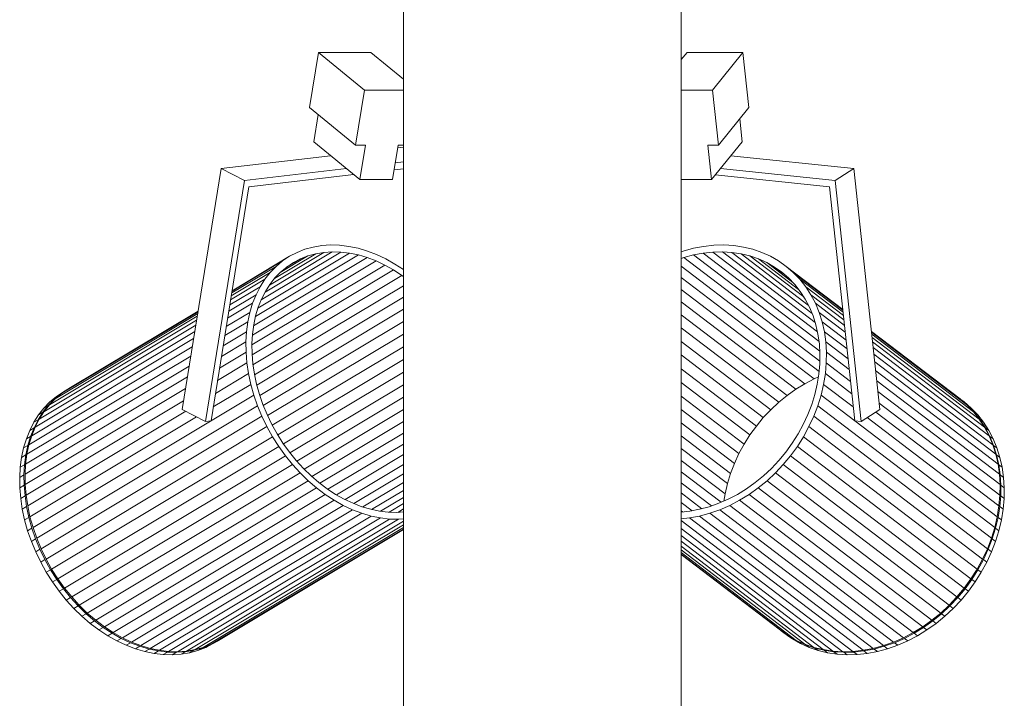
# Model space of a CAD drawing. Header units: millimetres. Extents: x 641988563 to 642234695, y 6457251462 to 6457368821.
# Tile 202 of 223: x 642197092 to 642197361, y 6457259889 to 6457260074. Entities that reach past the tile are written whole.
import ezdxf

# ---------------------------------------------------------------- set-up
doc = ezdxf.new("R2010")
doc.units = ezdxf.units.MM
doc.header["$MEASUREMENT"] = 0

msp = doc.modelspace()

# ---------------------------------------------------------------- linework, layer by layer
at = {"color": 253, "linetype": 'Continuous', "lineweight": 13, "true_color": 0xaaaaaa}
for p, q in [((642197196.39, 6457255340.411), (642197196.39, 6457260496.982)), ((642197272.281, 6457255340.401), (642197272.281, 6457260496.982)), ((642197170.714, 6457260049.996), (642197173.156, 6457260065.031)), ((642197173.156, 6457260065.031), (642197187.474, 6457260065.031)), ((642197185.738, 6457260054.77), (642197173.156, 6457260065.031)), ((642197196.39, 6457260057.76), (642197187.474, 6457260065.031)), ((642197272.281, 6457260063.07), (642197273.877, 6457260065.031)), ((642197289.158, 6457260065.031), (642197273.877, 6457260065.031)), ((642197280.805, 6457260054.77), (642197289.158, 6457260065.031)), ((642197290.78, 6457260049.996), (642197289.158, 6457260065.031)), ((642197183.296, 6457260039.735), (642197185.738, 6457260054.77)), ((642197185.738, 6457260054.77), (642197196.39, 6457260054.77)), ((642197280.805, 6457260054.77), (642197272.281, 6457260054.77)), ((642197282.426, 6457260039.735), (642197280.805, 6457260054.77)), ((642197183.296, 6457260039.735), (642197170.714, 6457260049.996)), ((642197282.426, 6457260039.735), (642197290.78, 6457260049.996)), ((642197171.872, 6457260040.599), (642197173.084, 6457260048.063)), ((642197288.928, 6457260040.599), (642197288.25, 6457260046.888)), ((642197184.454, 6457260030.338), (642197171.872, 6457260040.599)), ((642197185.981, 6457260039.735), (642197183.296, 6457260039.735)), ((642197184.454, 6457260030.338), (642197185.981, 6457260039.735)), ((642197194.929, 6457260039.735), (642197193.403, 6457260030.338)), ((642197194.808, 6457260038.988), (642197196.39, 6457260039.173)), ((642197196.39, 6457260039.735), (642197194.929, 6457260039.735)), ((642197280.575, 6457260030.338), (642197279.561, 6457260039.735)), ((642197279.561, 6457260039.735), (642197282.426, 6457260039.735)), ((642197280.575, 6457260030.338), (642197288.928, 6457260040.599)), ((642197146.622, 6457260033.344), (642197176.48, 6457260036.841)), ((642197319.465, 6457260033.344), (642197285.869, 6457260036.841)), ((642197194.137, 6457260034.86), (642197196.39, 6457260035.124)), ((642197135.937, 6457259967.566), (642197146.622, 6457260033.344)), ((642197152.99, 6457260030.041), (642197146.622, 6457260033.344)), ((642197152.99, 6457260030.041), (642197180.822, 6457260033.3)), ((642197182.799, 6457260031.688), (642197154.196, 6457260028.338)), ((642197196.39, 6457260033.28), (642197193.832, 6457260032.98)), ((642197281.591, 6457260031.587), (642197312.806, 6457260028.338)), ((642197314.304, 6457260030.041), (642197282.986, 6457260033.3)), ((642197314.304, 6457260030.041), (642197319.465, 6457260033.344)), ((642197326.559, 6457259967.566), (642197319.465, 6457260033.344)), ((642197142.304, 6457259964.262), (642197152.99, 6457260030.041)), ((642197154.196, 6457260028.338), (642197143.816, 6457259964.439)), ((642197193.403, 6457260030.338), (642197184.454, 6457260030.338)), ((642197272.281, 6457260030.338), (642197280.575, 6457260030.338)), ((642197312.806, 6457260028.338), (642197319.697, 6457259964.439)), ((642197321.398, 6457259964.262), (642197314.304, 6457260030.041)), ((642197169.487, 6457260011.274), (642197171.737, 6457260011.894)), ((642197171.737, 6457260011.894), (642197174.073, 6457260012.287)), ((642197174.073, 6457260012.287), (642197176.481, 6457260012.45)), ((642197176.481, 6457260012.45), (642197178.946, 6457260012.382)), ((642197178.946, 6457260012.382), (642197181.453, 6457260012.083)), ((642197181.453, 6457260012.083), (642197183.987, 6457260011.556)), ((642197278.41, 6457260012.083), (642197275.623, 6457260011.556)), ((642197281.186, 6457260012.382), (642197278.41, 6457260012.083)), ((642197283.932, 6457260012.45), (642197281.186, 6457260012.382)), ((642197286.633, 6457260012.287), (642197283.932, 6457260012.45)), ((642197289.27, 6457260011.894), (642197286.633, 6457260012.287)), ((642197291.829, 6457260011.274), (642197289.27, 6457260011.894)), ((642197165.302, 6457260009.368), (642197149.585, 6457259999.953)), ((642197184.076, 6457260009.728), (642197155.954, 6457259992.883)), ((642197181.669, 6457260010.229), (642197156.65, 6457259995.243)), ((642197179.287, 6457260010.513), (642197157.525, 6457259997.477)), ((642197176.945, 6457260010.577), (642197158.576, 6457259999.574)), ((642197174.657, 6457260010.423), (642197159.795, 6457260001.52)), ((642197172.438, 6457260010.05), (642197161.176, 6457260003.304)), ((642197170.301, 6457260009.46), (642197162.713, 6457260004.915)), ((642197163.393, 6457260008.094), (642197165.302, 6457260009.368)), ((642197165.302, 6457260009.368), (642197167.338, 6457260010.43)), ((642197167.338, 6457260010.43), (642197169.487, 6457260011.274)), ((642197170.301, 6457260009.46), (642197168.259, 6457260008.659)), ((642197172.438, 6457260010.05), (642197170.301, 6457260009.46)), ((642197174.657, 6457260010.423), (642197172.438, 6457260010.05)), ((642197176.945, 6457260010.577), (642197174.657, 6457260010.423)), ((642197179.287, 6457260010.513), (642197176.945, 6457260010.577)), ((642197181.669, 6457260010.229), (642197179.287, 6457260010.513)), ((642197184.076, 6457260009.728), (642197181.669, 6457260010.229)), ((642197183.987, 6457260011.556), (642197186.532, 6457260010.804)), ((642197186.494, 6457260009.013), (642197184.076, 6457260009.728)), ((642197186.532, 6457260010.804), (642197189.073, 6457260009.83)), ((642197189.073, 6457260009.83), (642197191.592, 6457260008.642)), ((642197272.84, 6457260010.804), (642197272.281, 6457260010.606)), ((642197275.623, 6457260011.556), (642197272.84, 6457260010.804)), ((642197273.022, 6457260009.013), (642197275.665, 6457260009.728)), ((642197275.665, 6457260009.728), (642197278.313, 6457260010.229)), ((642197275.665, 6457260009.728), (642197310.144, 6457259983.454)), ((642197278.313, 6457260010.229), (642197280.95, 6457260010.513)), ((642197278.313, 6457260010.229), (642197309.923, 6457259986.141)), ((642197280.95, 6457260010.513), (642197283.559, 6457260010.577)), ((642197280.95, 6457260010.513), (642197309.494, 6457259988.761)), ((642197283.559, 6457260010.577), (642197308.861, 6457259991.296)), ((642197283.559, 6457260010.577), (642197286.124, 6457260010.423)), ((642197286.124, 6457260010.423), (642197308.026, 6457259993.732)), ((642197286.124, 6457260010.423), (642197288.63, 6457260010.05)), ((642197288.63, 6457260010.05), (642197306.995, 6457259996.055)), ((642197288.63, 6457260010.05), (642197291.061, 6457260009.46)), ((642197291.061, 6457260009.46), (642197305.771, 6457259998.25)), ((642197291.061, 6457260009.46), (642197293.402, 6457260008.659)), ((642197294.293, 6457260010.43), (642197291.829, 6457260011.274)), ((642197296.648, 6457260009.368), (642197294.293, 6457260010.43)), ((642197298.877, 6457260008.094), (642197296.648, 6457260009.368)), ((642197161.622, 6457260006.615), (642197149.486, 6457259999.346)), ((642197163.393, 6457260008.094), (642197149.561, 6457259999.808)), ((642197191.301, 6457260006.96), (642197154.983, 6457259985.206)), ((642197188.907, 6457260008.089), (642197155.118, 6457259987.849)), ((642197186.494, 6457260009.013), (642197155.443, 6457259990.414)), ((642197159.999, 6457260004.942), (642197161.622, 6457260006.615)), ((642197161.622, 6457260006.615), (642197163.393, 6457260008.094)), ((642197168.259, 6457260008.659), (642197164.405, 6457260006.35)), ((642197166.326, 6457260007.649), (642197164.512, 6457260006.439)), ((642197168.259, 6457260008.659), (642197166.326, 6457260007.649)), ((642197188.907, 6457260008.089), (642197186.494, 6457260009.013)), ((642197191.301, 6457260006.96), (642197188.907, 6457260008.089)), ((642197193.661, 6457260005.635), (642197191.301, 6457260006.96)), ((642197191.592, 6457260008.642), (642197194.076, 6457260007.247)), ((642197194.076, 6457260007.247), (642197196.39, 6457260005.731)), ((642197272.281, 6457260008.752), (642197273.022, 6457260009.013)), ((642197272.281, 6457260006.655), (642197309.963, 6457259977.94)), ((642197273.022, 6457260009.013), (642197310.157, 6457259980.714)), ((642197293.402, 6457260008.659), (642197304.358, 6457260000.309)), ((642197293.402, 6457260008.659), (642197295.639, 6457260007.649)), ((642197295.639, 6457260007.649), (642197302.749, 6457260002.231)), ((642197295.639, 6457260007.649), (642197297.757, 6457260006.439)), ((642197300.969, 6457260006.615), (642197298.877, 6457260008.094)), ((642197302.91, 6457260004.942), (642197300.969, 6457260006.615)), ((642197300.969, 6457260006.615), (642197316.418, 6457259994.843)), ((642197159.999, 6457260004.942), (642197149.36, 6457259998.569)), ((642197193.661, 6457260005.635), (642197155.038, 6457259982.5)), ((642197195.972, 6457260004.12), (642197155.283, 6457259979.747)), ((642197158.535, 6457260003.084), (642197159.999, 6457260004.942)), ((642197162.829, 6457260005.035), (642197161.287, 6457260003.445)), ((642197164.512, 6457260006.439), (642197162.829, 6457260005.035)), ((642197195.972, 6457260004.12), (642197193.661, 6457260005.635)), ((642197196.39, 6457260003.805), (642197195.972, 6457260004.12)), ((642197297.757, 6457260006.439), (642197300.841, 6457260004.089)), ((642197297.757, 6457260006.439), (642197299.744, 6457260005.035)), ((642197299.744, 6457260005.035), (642197301.587, 6457260003.445)), ((642197304.687, 6457260003.084), (642197302.91, 6457260004.942)), ((642197302.91, 6457260004.942), (642197316.441, 6457259994.631)), ((642197158.535, 6457260003.084), (642197149.183, 6457259997.483)), ((642197196.39, 6457260001.329), (642197155.715, 6457259976.965)), ((642197157.24, 6457260001.053), (642197158.535, 6457260003.084)), ((642197159.897, 6457260001.68), (642197158.666, 6457259999.751)), ((642197161.287, 6457260003.445), (642197159.897, 6457260001.68)), ((642197272.281, 6457260003.557), (642197308.572, 6457259975.901)), ((642197301.587, 6457260003.445), (642197303.276, 6457260001.68)), ((642197303.276, 6457260001.68), (642197304.8, 6457259999.751)), ((642197306.291, 6457260001.053), (642197304.687, 6457260003.084)), ((642197304.687, 6457260003.084), (642197316.5, 6457259994.083)), ((642197156.12, 6457259998.862), (642197148.684, 6457259994.408)), ((642197157.24, 6457260001.053), (642197148.958, 6457259996.093)), ((642197155.182, 6457259996.523), (642197156.12, 6457259998.862)), ((642197156.12, 6457259998.862), (642197157.24, 6457260001.053)), ((642197158.666, 6457259999.751), (642197157.602, 6457259997.669)), ((642197272.281, 6457260000.303), (642197306.041, 6457259974.576)), ((642197304.8, 6457259999.751), (642197306.148, 6457259997.669)), ((642197307.71, 6457259998.862), (642197306.291, 6457260001.053)), ((642197306.291, 6457260001.053), (642197316.595, 6457259993.201)), ((642197308.937, 6457259996.523), (642197307.71, 6457259998.862)), ((642197307.71, 6457259998.862), (642197316.725, 6457259991.992)), ((642197155.182, 6457259996.523), (642197148.364, 6457259992.439)), ((642197154.434, 6457259994.052), (642197155.182, 6457259996.523)), ((642197196.39, 6457259998.166), (642197156.333, 6457259974.172)), ((642197157.602, 6457259997.669), (642197156.712, 6457259995.447)), ((642197272.281, 6457259996.912), (642197303.579, 6457259973.061)), ((642197306.148, 6457259997.669), (642197307.314, 6457259995.447)), ((642197309.964, 6457259994.052), (642197308.937, 6457259996.523)), ((642197308.937, 6457259996.523), (642197316.89, 6457259990.463)), ((642197140.195, 6457259993.781), (642197101.275, 6457259970.468)), ((642197140.27, 6457259994.243), (642197103.047, 6457259971.946)), ((642197140.294, 6457259994.388), (642197104.956, 6457259973.22)), ((642197154.434, 6457259994.052), (642197148, 6457259990.198)), ((642197153.878, 6457259991.463), (642197154.434, 6457259994.052)), ((642197156.001, 6457259993.099), (642197155.473, 6457259990.64)), ((642197156.712, 6457259995.447), (642197156.001, 6457259993.099)), ((642197196.39, 6457259994.898), (642197157.132, 6457259971.383)), ((642197272.281, 6457259993.405), (642197301.201, 6457259971.367)), ((642197307.314, 6457259995.447), (642197308.289, 6457259993.099)), ((642197308.289, 6457259993.099), (642197309.069, 6457259990.64)), ((642197310.785, 6457259991.463), (642197309.964, 6457259994.052)), ((642197309.964, 6457259994.052), (642197317.089, 6457259988.623)), ((642197139.667, 6457259990.527), (642197096.893, 6457259964.906)), ((642197139.893, 6457259991.917), (642197098.189, 6457259966.937)), ((642197140.069, 6457259993.004), (642197099.653, 6457259968.795)), ((642197153.878, 6457259991.463), (642197147.594, 6457259987.699)), ((642197153.52, 6457259988.773), (642197153.878, 6457259991.463)), ((642197155.473, 6457259990.64), (642197155.132, 6457259988.084)), ((642197196.39, 6457259991.547), (642197158.108, 6457259968.617)), ((642197309.069, 6457259990.64), (642197309.647, 6457259988.084)), ((642197311.393, 6457259988.773), (642197310.785, 6457259991.463)), ((642197310.785, 6457259991.463), (642197317.32, 6457259986.483)), ((642197139.393, 6457259988.843), (642197095.773, 6457259962.714)), ((642197153.52, 6457259988.773), (642197147.149, 6457259984.956)), ((642197153.36, 6457259985.997), (642197153.52, 6457259988.773)), ((642197155.132, 6457259988.084), (642197154.98, 6457259985.447)), ((642197196.39, 6457259988.134), (642197159.255, 6457259965.89)), ((642197272.281, 6457259989.805), (642197298.921, 6457259969.504)), ((642197309.647, 6457259988.084), (642197310.021, 6457259985.447)), ((642197311.787, 6457259985.997), (642197311.393, 6457259988.773)), ((642197311.393, 6457259988.773), (642197317.581, 6457259984.057)), ((642197324.262, 6457259988.865), (642197348.486, 6457259970.397)), ((642197324.285, 6457259988.653), (642197350.345, 6457259968.795)), ((642197324.344, 6457259988.105), (642197352.122, 6457259966.937)), ((642197139.073, 6457259986.874), (642197094.836, 6457259960.376)), ((642197153.36, 6457259985.997), (642197146.666, 6457259981.988)), ((642197153.399, 6457259983.154), (642197153.36, 6457259985.997)), ((642197154.98, 6457259985.447), (642197155.018, 6457259982.746)), ((642197272.281, 6457259986.133), (642197296.755, 6457259967.483)), ((642197310.021, 6457259985.447), (642197310.188, 6457259982.746)), ((642197311.963, 6457259983.154), (642197311.787, 6457259985.997)), ((642197311.787, 6457259985.997), (642197317.872, 6457259981.36)), ((642197324.439, 6457259987.223), (642197353.726, 6457259964.906)), ((642197324.57, 6457259986.014), (642197355.146, 6457259962.714)), ((642197138.709, 6457259984.633), (642197094.087, 6457259957.904)), ((642197153.399, 6457259983.154), (642197146.15, 6457259978.812)), ((642197153.639, 6457259980.261), (642197153.399, 6457259983.154)), ((642197155.018, 6457259982.746), (642197155.245, 6457259979.998)), ((642197196.39, 6457259984.678), (642197160.565, 6457259963.219)), ((642197272.281, 6457259982.413), (642197294.714, 6457259965.317)), ((642197310.188, 6457259982.746), (642197310.147, 6457259979.998)), ((642197311.919, 6457259980.261), (642197311.963, 6457259983.154)), ((642197311.963, 6457259983.154), (642197318.19, 6457259978.408)), ((642197324.735, 6457259984.485), (642197356.373, 6457259960.376)), ((642197324.933, 6457259982.645), (642197357.4, 6457259957.904)), ((642197138.303, 6457259982.133), (642197093.532, 6457259955.315)), ((642197153.639, 6457259980.261), (642197145.604, 6457259975.448)), ((642197154.076, 6457259977.335), (642197153.639, 6457259980.261)), ((642197155.245, 6457259979.998), (642197155.661, 6457259977.218)), ((642197196.39, 6457259981.202), (642197162.031, 6457259960.621)), ((642197310.147, 6457259979.998), (642197309.898, 6457259977.218)), ((642197311.658, 6457259977.335), (642197311.919, 6457259980.261)), ((642197311.919, 6457259980.261), (642197318.534, 6457259975.22)), ((642197325.164, 6457259980.505), (642197358.22, 6457259955.315)), ((642197137.858, 6457259979.391), (642197093.173, 6457259952.625)), ((642197154.076, 6457259977.335), (642197145.03, 6457259971.916)), ((642197154.709, 6457259974.395), (642197154.076, 6457259977.335)), ((642197155.661, 6457259977.218), (642197156.262, 6457259974.425)), ((642197196.39, 6457259977.727), (642197163.643, 6457259958.112)), ((642197272.281, 6457259978.666), (642197292.813, 6457259963.019)), ((642197309.898, 6457259977.218), (642197309.443, 6457259974.425)), ((642197311.179, 6457259974.395), (642197311.658, 6457259977.335)), ((642197311.658, 6457259977.335), (642197318.902, 6457259971.815)), ((642197325.426, 6457259978.079), (642197358.829, 6457259952.625)), ((642197137.375, 6457259976.423), (642197093.013, 6457259949.85)), ((642197154.709, 6457259974.395), (642197144.433, 6457259968.239)), ((642197155.533, 6457259971.458), (642197154.709, 6457259974.395)), ((642197156.262, 6457259974.425), (642197157.045, 6457259971.635)), ((642197196.39, 6457259974.275), (642197165.391, 6457259955.707)), ((642197272.281, 6457259974.916), (642197291.062, 6457259960.604)), ((642197306.041, 6457259974.576), (642197303.579, 6457259973.061)), ((642197308.572, 6457259975.901), (642197306.041, 6457259974.576)), ((642197309.769, 6457259976.424), (642197308.572, 6457259975.901)), ((642197309.443, 6457259974.425), (642197308.785, 6457259971.635)), ((642197310.486, 6457259971.458), (642197311.179, 6457259974.395)), ((642197311.179, 6457259974.395), (642197319.29, 6457259968.214)), ((642197325.716, 6457259975.382), (642197359.222, 6457259949.85)), ((642197136.859, 6457259973.247), (642197093.053, 6457259947.007)), ((642197100.982, 6457259970.292), (642197102.754, 6457259971.771)), ((642197101.275, 6457259970.468), (642197103.047, 6457259971.946)), ((642197101.582, 6457259971.069), (642197103.491, 6457259972.343)), ((642197102.754, 6457259971.771), (642197101.582, 6457259971.069)), ((642197102.754, 6457259971.771), (642197104.663, 6457259973.045)), ((642197103.047, 6457259971.946), (642197104.956, 6457259973.22)), ((642197104.663, 6457259973.045), (642197103.491, 6457259972.343)), ((642197104.663, 6457259973.045), (642197104.801, 6457259973.117)), ((642197157.045, 6457259971.635), (642197158.005, 6457259968.866)), ((642197303.579, 6457259973.061), (642197301.201, 6457259971.367)), ((642197308.785, 6457259971.635), (642197307.928, 6457259968.866)), ((642197326.035, 6457259972.431), (642197359.398, 6457259947.007)), ((642197136.313, 6457259969.883), (642197093.292, 6457259944.113)), ((642197155.533, 6457259971.458), (642197095.187, 6457259935.311)), ((642197098.188, 6457259967.917), (642197099.81, 6457259969.59)), ((642197099.36, 6457259968.619), (642197100.982, 6457259970.292)), ((642197099.653, 6457259968.795), (642197101.275, 6457259970.468)), ((642197099.81, 6457259969.59), (642197101.582, 6457259971.069)), ((642197100.982, 6457259970.292), (642197099.81, 6457259969.59)), ((642197156.544, 6457259968.543), (642197155.533, 6457259971.458)), ((642197158.005, 6457259968.866), (642197159.136, 6457259966.135)), ((642197196.39, 6457259970.866), (642197167.266, 6457259953.421)), ((642197272.281, 6457259971.186), (642197289.472, 6457259958.086)), ((642197298.921, 6457259969.504), (642197296.755, 6457259967.483)), ((642197301.201, 6457259971.367), (642197298.921, 6457259969.504)), ((642197307.928, 6457259968.866), (642197306.877, 6457259966.135)), ((642197309.584, 6457259968.543), (642197310.486, 6457259971.458)), ((642197310.486, 6457259971.458), (642197357.921, 6457259935.311)), ((642197326.379, 6457259969.242), (642197359.355, 6457259944.113)), ((642197348.635, 6457259970.292), (642197348.486, 6457259970.397)), ((642197350.345, 6457259968.795), (642197348.486, 6457259970.397)), ((642197348.635, 6457259970.292), (642197349.556, 6457259969.59)), ((642197350.575, 6457259968.619), (642197348.635, 6457259970.292)), ((642197351.496, 6457259967.917), (642197349.556, 6457259969.59)), ((642197136.918, 6457259967.057), (642197093.73, 6457259941.187)), ((642197156.544, 6457259968.543), (642197096.198, 6457259932.396)), ((642197096.6, 6457259964.73), (642197097.896, 6457259966.761)), ((642197096.724, 6457259966.059), (642197098.188, 6457259967.917)), ((642197097.896, 6457259966.761), (642197096.724, 6457259966.059)), ((642197096.893, 6457259964.906), (642197098.189, 6457259966.937)), ((642197097.896, 6457259966.761), (642197099.36, 6457259968.619)), ((642197099.36, 6457259968.619), (642197098.188, 6457259967.917)), ((642197098.189, 6457259966.937), (642197099.653, 6457259968.795)), ((642197142.304, 6457259964.262), (642197135.937, 6457259967.566)), ((642197157.735, 6457259965.669), (642197156.544, 6457259968.543)), ((642197196.39, 6457259967.522), (642197169.254, 6457259951.268)), ((642197272.281, 6457259967.5), (642197288.054, 6457259955.481)), ((642197296.755, 6457259967.483), (642197294.714, 6457259965.317)), ((642197308.477, 6457259965.669), (642197309.584, 6457259968.543)), ((642197309.584, 6457259968.543), (642197357.019, 6457259932.396)), ((642197321.398, 6457259964.262), (642197326.559, 6457259967.566)), ((642197325.428, 6457259966.842), (642197359.093, 6457259941.187)), ((642197352.122, 6457259966.937), (642197350.345, 6457259968.795)), ((642197350.575, 6457259968.619), (642197351.496, 6457259967.917)), ((642197352.353, 6457259966.761), (642197350.575, 6457259968.619)), ((642197353.274, 6457259966.059), (642197351.496, 6457259967.917)), ((642197353.726, 6457259964.906), (642197352.122, 6457259966.937)), ((642197352.353, 6457259966.761), (642197353.274, 6457259966.059)), ((642197353.956, 6457259964.73), (642197352.353, 6457259966.761)), ((642197094.308, 6457259961.837), (642197095.428, 6457259964.029)), ((642197139.887, 6457259965.516), (642197094.363, 6457259938.247)), ((642197095.428, 6457259964.029), (642197096.724, 6457259966.059)), ((642197096.6, 6457259964.73), (642197095.428, 6457259964.029)), ((642197095.48, 6457259962.539), (642197096.6, 6457259964.73)), ((642197095.773, 6457259962.714), (642197096.893, 6457259964.906)), ((642197157.735, 6457259965.669), (642197097.388, 6457259929.521)), ((642197143.816, 6457259964.439), (642197142.304, 6457259964.262)), ((642197159.099, 6457259962.851), (642197157.735, 6457259965.669)), ((642197159.136, 6457259966.135), (642197160.432, 6457259963.459)), ((642197160.432, 6457259963.459), (642197161.884, 6457259960.853)), ((642197196.39, 6457259964.263), (642197171.344, 6457259949.261)), ((642197272.281, 6457259963.88), (642197286.815, 6457259952.804)), ((642197294.714, 6457259965.317), (642197292.813, 6457259963.019)), ((642197305.638, 6457259963.459), (642197304.219, 6457259960.853)), ((642197306.877, 6457259966.135), (642197305.638, 6457259963.459)), ((642197307.173, 6457259962.851), (642197308.477, 6457259965.669)), ((642197308.477, 6457259965.669), (642197355.912, 6457259929.521)), ((642197319.697, 6457259964.439), (642197321.398, 6457259964.262)), ((642197323.071, 6457259965.333), (642197358.614, 6457259938.247)), ((642197354.877, 6457259964.029), (642197353.274, 6457259966.059)), ((642197355.146, 6457259962.714), (642197353.726, 6457259964.906)), ((642197355.376, 6457259962.539), (642197353.956, 6457259964.73)), ((642197353.956, 6457259964.73), (642197354.877, 6457259964.029)), ((642197356.297, 6457259961.837), (642197354.877, 6457259964.029)), ((642197093.371, 6457259959.498), (642197094.308, 6457259961.837)), ((642197095.48, 6457259962.539), (642197094.308, 6457259961.837)), ((642197094.543, 6457259960.2), (642197095.48, 6457259962.539)), ((642197094.836, 6457259960.376), (642197095.773, 6457259962.714)), ((642197159.099, 6457259962.851), (642197098.752, 6457259926.704)), ((642197160.627, 6457259960.109), (642197159.099, 6457259962.851)), ((642197161.884, 6457259960.853), (642197163.482, 6457259958.335)), ((642197196.39, 6457259961.11), (642197173.523, 6457259947.413)), ((642197292.813, 6457259963.019), (642197291.062, 6457259960.604)), ((642197304.219, 6457259960.853), (642197302.63, 6457259958.335)), ((642197305.68, 6457259960.109), (642197307.173, 6457259962.851)), ((642197307.173, 6457259962.851), (642197354.608, 6457259926.704)), ((642197356.373, 6457259960.376), (642197355.146, 6457259962.714)), ((642197355.376, 6457259962.539), (642197356.297, 6457259961.837)), ((642197356.603, 6457259960.2), (642197355.376, 6457259962.539)), ((642197357.524, 6457259959.498), (642197356.297, 6457259961.837)), ((642197092.623, 6457259957.027), (642197093.371, 6457259959.498)), ((642197094.543, 6457259960.2), (642197093.371, 6457259959.498)), ((642197093.794, 6457259957.729), (642197094.543, 6457259960.2)), ((642197094.087, 6457259957.904), (642197094.836, 6457259960.376)), ((642197160.627, 6457259960.109), (642197100.28, 6457259923.961)), ((642197162.31, 6457259957.458), (642197160.627, 6457259960.109)), ((642197163.482, 6457259958.335), (642197165.219, 6457259955.92)), ((642197196.39, 6457259958.082), (642197175.778, 6457259945.735)), ((642197272.281, 6457259960.347), (642197285.763, 6457259950.073)), ((642197289.472, 6457259958.086), (642197288.054, 6457259955.481)), ((642197291.062, 6457259960.604), (642197289.472, 6457259958.086)), ((642197302.63, 6457259958.335), (642197300.878, 6457259955.92)), ((642197304.006, 6457259957.458), (642197305.68, 6457259960.109)), ((642197305.68, 6457259960.109), (642197353.115, 6457259923.961)), ((642197357.4, 6457259957.904), (642197356.373, 6457259960.376)), ((642197357.63, 6457259957.729), (642197356.603, 6457259960.2)), ((642197356.603, 6457259960.2), (642197357.524, 6457259959.498)), ((642197358.551, 6457259957.027), (642197357.524, 6457259959.498)), ((642197092.067, 6457259954.438), (642197092.623, 6457259957.027)), ((642197093.794, 6457259957.729), (642197092.623, 6457259957.027)), ((642197093.239, 6457259955.14), (642197093.794, 6457259957.729)), ((642197093.532, 6457259955.315), (642197094.087, 6457259957.904)), ((642197162.31, 6457259957.458), (642197101.963, 6457259921.311)), ((642197164.137, 6457259954.916), (642197162.31, 6457259957.458)), ((642197165.219, 6457259955.92), (642197167.082, 6457259953.622)), ((642197272.281, 6457259956.925), (642197284.906, 6457259947.304)), ((642197288.054, 6457259955.481), (642197286.815, 6457259952.804)), ((642197300.878, 6457259955.92), (642197298.977, 6457259953.622)), ((642197302.163, 6457259954.916), (642197304.006, 6457259957.458)), ((642197304.006, 6457259957.458), (642197351.442, 6457259921.311)), ((642197358.22, 6457259955.315), (642197357.4, 6457259957.904)), ((642197357.63, 6457259957.729), (642197358.551, 6457259957.027)), ((642197358.45, 6457259955.14), (642197357.63, 6457259957.729)), ((642197359.371, 6457259954.438), (642197358.551, 6457259957.027)), ((642197091.708, 6457259951.748), (642197092.067, 6457259954.438)), ((642197093.239, 6457259955.14), (642197092.067, 6457259954.438)), ((642197092.88, 6457259952.449), (642197093.239, 6457259955.14)), ((642197093.173, 6457259952.625), (642197093.532, 6457259955.315)), ((642197164.137, 6457259954.916), (642197103.791, 6457259918.768)), ((642197166.098, 6457259952.497), (642197164.137, 6457259954.916)), ((642197167.082, 6457259953.622), (642197169.06, 6457259951.456)), ((642197196.39, 6457259955.197), (642197178.095, 6457259944.238)), ((642197272.281, 6457259953.634), (642197284.248, 6457259944.514)), ((642197286.815, 6457259952.804), (642197285.763, 6457259950.073)), ((642197298.977, 6457259953.622), (642197296.937, 6457259951.456)), ((642197300.162, 6457259952.497), (642197302.163, 6457259954.916)), ((642197302.163, 6457259954.916), (642197349.599, 6457259918.768)), ((642197358.829, 6457259952.625), (642197358.22, 6457259955.315)), ((642197358.45, 6457259955.14), (642197359.371, 6457259954.438)), ((642197359.059, 6457259952.449), (642197358.45, 6457259955.14)), ((642197359.98, 6457259951.748), (642197359.371, 6457259954.438)), ((642197091.548, 6457259948.972), (642197091.708, 6457259951.748)), ((642197092.88, 6457259952.449), (642197091.708, 6457259951.748)), ((642197092.72, 6457259949.674), (642197092.88, 6457259952.449)), ((642197093.013, 6457259949.85), (642197093.173, 6457259952.625)), ((642197166.098, 6457259952.497), (642197105.752, 6457259916.349)), ((642197168.181, 6457259950.217), (642197107.834, 6457259914.069)), ((642197168.181, 6457259950.217), (642197166.098, 6457259952.497)), ((642197170.371, 6457259948.09), (642197168.181, 6457259950.217)), ((642197169.06, 6457259951.456), (642197171.141, 6457259949.435)), ((642197196.39, 6457259952.473), (642197180.459, 6457259942.931)), ((642197272.281, 6457259950.494), (642197283.178, 6457259942.19)), ((642197285.763, 6457259950.073), (642197284.906, 6457259947.304)), ((642197296.937, 6457259951.456), (642197294.77, 6457259949.435)), ((642197295.733, 6457259948.09), (642197298.014, 6457259950.217)), ((642197298.014, 6457259950.217), (642197300.162, 6457259952.497)), ((642197298.014, 6457259950.217), (642197345.449, 6457259914.069)), ((642197300.162, 6457259952.497), (642197347.597, 6457259916.349)), ((642197359.222, 6457259949.85), (642197358.829, 6457259952.625)), ((642197359.059, 6457259952.449), (642197359.98, 6457259951.748)), ((642197359.452, 6457259949.674), (642197359.059, 6457259952.449)), ((642197360.373, 6457259948.972), (642197359.98, 6457259951.748)), ((642197092.72, 6457259949.674), (642197091.548, 6457259948.972)), ((642197091.588, 6457259946.129), (642197091.548, 6457259948.972)), ((642197092.76, 6457259946.831), (642197092.72, 6457259949.674)), ((642197093.053, 6457259947.007), (642197093.013, 6457259949.85)), ((642197170.371, 6457259948.09), (642197110.025, 6457259911.942)), ((642197172.657, 6457259946.129), (642197170.371, 6457259948.09)), ((642197171.141, 6457259949.435), (642197173.313, 6457259947.572)), ((642197173.313, 6457259947.572), (642197175.561, 6457259945.878)), ((642197196.39, 6457259949.928), (642197182.856, 6457259941.821)), ((642197196.39, 6457259947.576), (642197185.271, 6457259940.916)), ((642197272.281, 6457259947.525), (642197280.563, 6457259941.214)), ((642197292.491, 6457259947.572), (642197290.113, 6457259945.878)), ((642197294.77, 6457259949.435), (642197292.491, 6457259947.572)), ((642197293.334, 6457259946.129), (642197295.733, 6457259948.09)), ((642197295.733, 6457259948.09), (642197343.169, 6457259911.942)), ((642197359.398, 6457259947.007), (642197359.222, 6457259949.85)), ((642197359.452, 6457259949.674), (642197360.373, 6457259948.972)), ((642197359.628, 6457259946.831), (642197359.452, 6457259949.674)), ((642197360.549, 6457259946.129), (642197360.373, 6457259948.972)), ((642197092.76, 6457259946.831), (642197091.588, 6457259946.129)), ((642197091.828, 6457259943.236), (642197091.588, 6457259946.129)), ((642197092.999, 6457259943.938), (642197092.76, 6457259946.831)), ((642197093.292, 6457259944.113), (642197093.053, 6457259947.007)), ((642197172.657, 6457259946.129), (642197112.311, 6457259909.981)), ((642197175.024, 6457259944.345), (642197172.657, 6457259946.129)), ((642197175.561, 6457259945.878), (642197177.872, 6457259944.363)), ((642197196.39, 6457259945.433), (642197187.689, 6457259940.221)), ((642197272.281, 6457259944.745), (642197277.922, 6457259940.446)), ((642197284.906, 6457259947.304), (642197284.248, 6457259944.514)), ((642197290.113, 6457259945.878), (642197287.65, 6457259944.363)), ((642197290.831, 6457259944.345), (642197293.334, 6457259946.129)), ((642197293.334, 6457259946.129), (642197340.769, 6457259909.981)), ((642197359.355, 6457259944.113), (642197359.398, 6457259947.007)), ((642197359.585, 6457259943.938), (642197359.628, 6457259946.831)), ((642197359.628, 6457259946.831), (642197360.549, 6457259946.129)), ((642197360.506, 6457259943.236), (642197360.549, 6457259946.129)), ((642197092.999, 6457259943.938), (642197091.828, 6457259943.236)), ((642197092.265, 6457259940.31), (642197091.828, 6457259943.236)), ((642197093.437, 6457259941.012), (642197092.999, 6457259943.938)), ((642197093.73, 6457259941.187), (642197093.292, 6457259944.113)), ((642197175.024, 6457259944.345), (642197114.677, 6457259908.198)), ((642197177.456, 6457259942.751), (642197117.11, 6457259906.603)), ((642197177.456, 6457259942.751), (642197175.024, 6457259944.345)), ((642197179.94, 6457259941.356), (642197177.456, 6457259942.751)), ((642197177.872, 6457259944.363), (642197180.231, 6457259943.038)), ((642197180.231, 6457259943.038), (642197182.625, 6457259941.909)), ((642197196.39, 6457259943.511), (642197190.097, 6457259939.741)), ((642197272.281, 6457259942.171), (642197275.272, 6457259939.892)), ((642197285.119, 6457259943.038), (642197282.534, 6457259941.909)), ((642197284.248, 6457259944.514), (642197283.923, 6457259942.515)), ((642197287.65, 6457259944.363), (642197285.119, 6457259943.038)), ((642197285.574, 6457259941.356), (642197288.239, 6457259942.751)), ((642197288.239, 6457259942.751), (642197290.831, 6457259944.345)), ((642197288.239, 6457259942.751), (642197335.674, 6457259906.603)), ((642197290.831, 6457259944.345), (642197338.266, 6457259908.198)), ((642197359.093, 6457259941.187), (642197359.355, 6457259944.113)), ((642197359.323, 6457259941.012), (642197359.585, 6457259943.938)), ((642197359.585, 6457259943.938), (642197360.506, 6457259943.236)), ((642197360.244, 6457259940.31), (642197360.506, 6457259943.236)), ((642197093.437, 6457259941.012), (642197092.265, 6457259940.31)), ((642197092.898, 6457259937.37), (642197092.265, 6457259940.31)), ((642197094.07, 6457259938.072), (642197093.437, 6457259941.012)), ((642197094.363, 6457259938.247), (642197093.73, 6457259941.187)), ((642197179.94, 6457259941.356), (642197119.594, 6457259905.208)), ((642197182.46, 6457259940.168), (642197122.114, 6457259904.02)), ((642197182.46, 6457259940.168), (642197179.94, 6457259941.356)), ((642197185, 6457259939.194), (642197182.46, 6457259940.168)), ((642197182.625, 6457259941.909), (642197185.039, 6457259940.985)), ((642197185.039, 6457259940.985), (642197187.456, 6457259940.27)), ((642197187.456, 6457259940.27), (642197189.864, 6457259939.769)), ((642197189.864, 6457259939.769), (642197192.246, 6457259939.485)), ((642197192.246, 6457259939.485), (642197194.588, 6457259939.421)), ((642197196.39, 6457259941.822), (642197192.478, 6457259939.479)), ((642197194.588, 6457259939.421), (642197196.39, 6457259939.543)), ((642197196.39, 6457259940.377), (642197194.818, 6457259939.436)), ((642197272.281, 6457259939.82), (642197272.629, 6457259939.555)), ((642197274.621, 6457259939.769), (642197272.281, 6457259939.517)), ((642197277.269, 6457259940.27), (642197274.621, 6457259939.769)), ((642197279.912, 6457259940.985), (642197277.269, 6457259940.27)), ((642197282.534, 6457259941.909), (642197279.912, 6457259940.985)), ((642197280.094, 6457259939.194), (642197282.854, 6457259940.168)), ((642197282.854, 6457259940.168), (642197285.574, 6457259941.356)), ((642197282.854, 6457259940.168), (642197330.289, 6457259904.02)), ((642197285.574, 6457259941.356), (642197333.01, 6457259905.208)), ((642197358.614, 6457259938.247), (642197359.093, 6457259941.187)), ((642197358.844, 6457259938.072), (642197359.323, 6457259941.012)), ((642197359.323, 6457259941.012), (642197360.244, 6457259940.31)), ((642197359.766, 6457259937.37), (642197360.244, 6457259940.31)), ((642197094.07, 6457259938.072), (642197092.898, 6457259937.37)), ((642197093.722, 6457259934.433), (642197092.898, 6457259937.37)), ((642197094.894, 6457259935.135), (642197094.07, 6457259938.072)), ((642197095.187, 6457259935.311), (642197094.363, 6457259938.247)), ((642197185, 6457259939.194), (642197124.654, 6457259903.047)), ((642197187.545, 6457259938.442), (642197127.199, 6457259902.294)), ((642197190.079, 6457259937.915), (642197129.733, 6457259901.767)), ((642197192.587, 6457259937.616), (642197132.24, 6457259901.469)), ((642197195.052, 6457259937.548), (642197134.705, 6457259901.4)), ((642197196.39, 6457259937.07), (642197137.114, 6457259901.563)), ((642197187.545, 6457259938.442), (642197185, 6457259939.194)), ((642197190.079, 6457259937.915), (642197187.545, 6457259938.442)), ((642197192.587, 6457259937.616), (642197190.079, 6457259937.915)), ((642197195.052, 6457259937.548), (642197192.587, 6457259937.616)), ((642197196.39, 6457259937.639), (642197195.052, 6457259937.548)), ((642197272.281, 6457259937.673), (642197274.524, 6457259937.915)), ((642197272.281, 6457259937.21), (642197319.184, 6457259901.469)), ((642197274.524, 6457259937.915), (642197277.311, 6457259938.442)), ((642197274.524, 6457259937.915), (642197321.959, 6457259901.767)), ((642197277.311, 6457259938.442), (642197280.094, 6457259939.194)), ((642197277.311, 6457259938.442), (642197324.747, 6457259902.294)), ((642197280.094, 6457259939.194), (642197327.529, 6457259903.047)), ((642197357.921, 6457259935.311), (642197358.614, 6457259938.247)), ((642197358.152, 6457259935.135), (642197358.844, 6457259938.072)), ((642197358.844, 6457259938.072), (642197359.766, 6457259937.37)), ((642197359.073, 6457259934.433), (642197359.766, 6457259937.37)), ((642197094.894, 6457259935.135), (642197093.722, 6457259934.433)), ((642197094.733, 6457259931.519), (642197093.722, 6457259934.433)), ((642197095.905, 6457259932.22), (642197094.894, 6457259935.135)), ((642197096.198, 6457259932.396), (642197095.187, 6457259935.311)), ((642197196.39, 6457259936.063), (642197139.45, 6457259901.956)), ((642197196.39, 6457259935.336), (642197141.699, 6457259902.576)), ((642197196.39, 6457259934.893), (642197143.848, 6457259903.42)), ((642197196.39, 6457259934.736), (642197145.884, 6457259904.483)), ((642197272.281, 6457259935.049), (642197316.437, 6457259901.4)), ((642197357.019, 6457259932.396), (642197357.921, 6457259935.311)), ((642197357.249, 6457259932.22), (642197358.152, 6457259935.135)), ((642197358.152, 6457259935.135), (642197359.073, 6457259934.433)), ((642197358.17, 6457259931.519), (642197359.073, 6457259934.433)), ((642197095.905, 6457259932.22), (642197094.733, 6457259931.519)), ((642197095.924, 6457259928.644), (642197094.733, 6457259931.519)), ((642197097.095, 6457259929.346), (642197095.905, 6457259932.22)), ((642197097.388, 6457259929.521), (642197096.198, 6457259932.396)), ((642197272.281, 6457259933.154), (642197313.737, 6457259901.563)), ((642197272.281, 6457259931.537), (642197311.099, 6457259901.956)), ((642197355.912, 6457259929.521), (642197357.019, 6457259932.396)), ((642197356.143, 6457259929.346), (642197357.249, 6457259932.22)), ((642197357.064, 6457259928.644), (642197358.17, 6457259931.519)), ((642197357.249, 6457259932.22), (642197358.17, 6457259931.519)), ((642197097.095, 6457259929.346), (642197095.924, 6457259928.644)), ((642197097.287, 6457259925.826), (642197095.924, 6457259928.644)), ((642197098.459, 6457259926.528), (642197097.095, 6457259929.346)), ((642197098.752, 6457259926.704), (642197097.388, 6457259929.521)), ((642197272.281, 6457259930.207), (642197308.54, 6457259902.576)), ((642197272.281, 6457259929.174), (642197306.076, 6457259903.42)), ((642197354.608, 6457259926.704), (642197355.912, 6457259929.521)), ((642197354.839, 6457259926.528), (642197356.143, 6457259929.346)), ((642197355.76, 6457259925.826), (642197357.064, 6457259928.644)), ((642197356.143, 6457259929.346), (642197357.064, 6457259928.644)), ((642197098.459, 6457259926.528), (642197097.287, 6457259925.826)), ((642197098.815, 6457259923.084), (642197097.287, 6457259925.826)), ((642197099.987, 6457259923.786), (642197098.459, 6457259926.528)), ((642197100.28, 6457259923.961), (642197098.752, 6457259926.704)), ((642197272.281, 6457259928.442), (642197303.722, 6457259904.483)), ((642197272.281, 6457259928.017), (642197301.492, 6457259905.757)), ((642197272.281, 6457259927.901), (642197299.4, 6457259907.235)), ((642197353.115, 6457259923.961), (642197354.608, 6457259926.704)), ((642197353.345, 6457259923.786), (642197354.839, 6457259926.528)), ((642197354.266, 6457259923.084), (642197355.76, 6457259925.826)), ((642197354.839, 6457259926.528), (642197355.76, 6457259925.826)), ((642197099.987, 6457259923.786), (642197098.815, 6457259923.084)), ((642197101.67, 6457259921.135), (642197099.987, 6457259923.786)), ((642197101.963, 6457259921.311), (642197100.28, 6457259923.961)), ((642197351.442, 6457259921.311), (642197353.115, 6457259923.961)), ((642197351.672, 6457259921.135), (642197353.345, 6457259923.786)), ((642197353.345, 6457259923.786), (642197354.266, 6457259923.084)), ((642197100.498, 6457259920.433), (642197098.815, 6457259923.084)), ((642197101.67, 6457259921.135), (642197100.498, 6457259920.433)), ((642197102.326, 6457259917.891), (642197100.498, 6457259920.433)), ((642197103.498, 6457259918.593), (642197101.67, 6457259921.135)), ((642197103.791, 6457259918.768), (642197101.963, 6457259921.311)), ((642197349.599, 6457259918.768), (642197351.442, 6457259921.311)), ((642197349.829, 6457259918.593), (642197351.672, 6457259921.135)), ((642197350.75, 6457259917.891), (642197352.593, 6457259920.433)), ((642197351.672, 6457259921.135), (642197352.593, 6457259920.433)), ((642197352.593, 6457259920.433), (642197354.266, 6457259923.084)), ((642197103.498, 6457259918.593), (642197102.326, 6457259917.891)), ((642197104.287, 6457259915.472), (642197102.326, 6457259917.891)), ((642197105.459, 6457259916.174), (642197103.498, 6457259918.593)), ((642197105.752, 6457259916.349), (642197103.791, 6457259918.768)), ((642197347.597, 6457259916.349), (642197349.599, 6457259918.768)), ((642197347.827, 6457259916.174), (642197349.829, 6457259918.593)), ((642197348.748, 6457259915.472), (642197350.75, 6457259917.891)), ((642197349.829, 6457259918.593), (642197350.75, 6457259917.891)), ((642197105.459, 6457259916.174), (642197104.287, 6457259915.472)), ((642197106.37, 6457259913.192), (642197104.287, 6457259915.472)), ((642197107.541, 6457259913.894), (642197105.459, 6457259916.174)), ((642197107.834, 6457259914.069), (642197105.752, 6457259916.349)), ((642197345.449, 6457259914.069), (642197347.597, 6457259916.349)), ((642197345.679, 6457259913.894), (642197347.827, 6457259916.174)), ((642197346.601, 6457259913.192), (642197348.748, 6457259915.472)), ((642197347.827, 6457259916.174), (642197348.748, 6457259915.472)), ((642197107.541, 6457259913.894), (642197106.37, 6457259913.192)), ((642197108.56, 6457259911.065), (642197106.37, 6457259913.192)), ((642197109.732, 6457259911.767), (642197107.541, 6457259913.894)), ((642197110.025, 6457259911.942), (642197107.834, 6457259914.069)), ((642197343.169, 6457259911.942), (642197345.449, 6457259914.069)), ((642197343.399, 6457259911.767), (642197345.679, 6457259913.894)), ((642197344.32, 6457259911.065), (642197346.601, 6457259913.192)), ((642197345.679, 6457259913.894), (642197346.601, 6457259913.192)), ((642197109.732, 6457259911.767), (642197108.56, 6457259911.065)), ((642197110.846, 6457259909.104), (642197108.56, 6457259911.065)), ((642197112.018, 6457259909.806), (642197109.732, 6457259911.767)), ((642197112.311, 6457259909.981), (642197110.025, 6457259911.942)), ((642197112.018, 6457259909.806), (642197110.846, 6457259909.104)), ((642197114.384, 6457259908.022), (642197112.018, 6457259909.806)), ((642197114.677, 6457259908.198), (642197112.311, 6457259909.981)), ((642197338.266, 6457259908.198), (642197340.769, 6457259909.981)), ((642197338.496, 6457259908.022), (642197341, 6457259909.806)), ((642197340.769, 6457259909.981), (642197343.169, 6457259911.942)), ((642197341, 6457259909.806), (642197343.399, 6457259911.767)), ((642197341, 6457259909.806), (642197341.921, 6457259909.104)), ((642197341.921, 6457259909.104), (642197344.32, 6457259911.065)), ((642197343.399, 6457259911.767), (642197344.32, 6457259911.065)), ((642197113.212, 6457259907.32), (642197110.846, 6457259909.104)), ((642197114.384, 6457259908.022), (642197113.212, 6457259907.32)), ((642197115.645, 6457259905.726), (642197113.212, 6457259907.32)), ((642197116.817, 6457259906.428), (642197114.384, 6457259908.022)), ((642197117.11, 6457259906.603), (642197114.677, 6457259908.198)), ((642197299.4, 6457259907.235), (642197301.492, 6457259905.757)), ((642197299.63, 6457259907.06), (642197300.552, 6457259906.358)), ((642197299.63, 6457259907.06), (642197301.722, 6457259905.581)), ((642197335.674, 6457259906.603), (642197338.266, 6457259908.198)), ((642197335.904, 6457259906.428), (642197338.496, 6457259908.022)), ((642197336.825, 6457259905.726), (642197339.417, 6457259907.32)), ((642197338.496, 6457259908.022), (642197339.417, 6457259907.32)), ((642197339.417, 6457259907.32), (642197341.921, 6457259909.104)), ((642197116.817, 6457259906.428), (642197115.645, 6457259905.726)), ((642197118.129, 6457259904.331), (642197115.645, 6457259905.726)), ((642197119.301, 6457259905.033), (642197116.817, 6457259906.428)), ((642197119.594, 6457259905.208), (642197117.11, 6457259906.603)), ((642197119.301, 6457259905.033), (642197118.129, 6457259904.331)), ((642197120.649, 6457259903.143), (642197118.129, 6457259904.331)), ((642197121.821, 6457259903.845), (642197119.301, 6457259905.033)), ((642197122.114, 6457259904.02), (642197119.594, 6457259905.208)), ((642197145.591, 6457259904.307), (642197143.555, 6457259903.245)), ((642197145.884, 6457259904.483), (642197143.848, 6457259903.42)), ((642197145.591, 6457259904.307), (642197144.419, 6457259903.605)), ((642197145.746, 6457259904.411), (642197145.591, 6457259904.307)), ((642197300.552, 6457259906.358), (642197302.643, 6457259904.879)), ((642197301.492, 6457259905.757), (642197303.722, 6457259904.483)), ((642197301.722, 6457259905.581), (642197302.643, 6457259904.879)), ((642197301.722, 6457259905.581), (642197303.952, 6457259904.307)), ((642197302.643, 6457259904.879), (642197304.873, 6457259903.605)), ((642197303.722, 6457259904.483), (642197306.076, 6457259903.42)), ((642197303.952, 6457259904.307), (642197304.873, 6457259903.605)), ((642197303.952, 6457259904.307), (642197306.306, 6457259903.245)), ((642197330.289, 6457259904.02), (642197333.01, 6457259905.208)), ((642197330.519, 6457259903.845), (642197333.24, 6457259905.033)), ((642197331.44, 6457259903.143), (642197334.161, 6457259904.331)), ((642197333.01, 6457259905.208), (642197335.674, 6457259906.603)), ((642197333.24, 6457259905.033), (642197335.904, 6457259906.428)), ((642197333.24, 6457259905.033), (642197334.161, 6457259904.331)), ((642197334.161, 6457259904.331), (642197336.825, 6457259905.726)), ((642197335.904, 6457259906.428), (642197336.825, 6457259905.726)), ((642197121.821, 6457259903.845), (642197120.649, 6457259903.143)), ((642197123.189, 6457259902.169), (642197120.649, 6457259903.143)), ((642197124.361, 6457259902.871), (642197121.821, 6457259903.845)), ((642197124.654, 6457259903.047), (642197122.114, 6457259904.02)), ((642197124.361, 6457259902.871), (642197123.189, 6457259902.169)), ((642197125.734, 6457259901.417), (642197123.189, 6457259902.169)), ((642197126.906, 6457259902.119), (642197124.361, 6457259902.871)), ((642197127.199, 6457259902.294), (642197124.654, 6457259903.047)), ((642197126.906, 6457259902.119), (642197125.734, 6457259901.417)), ((642197129.44, 6457259901.592), (642197126.906, 6457259902.119)), ((642197129.733, 6457259901.767), (642197127.199, 6457259902.294)), ((642197129.44, 6457259901.592), (642197128.268, 6457259900.89)), ((642197131.947, 6457259901.293), (642197129.44, 6457259901.592)), ((642197132.24, 6457259901.469), (642197129.733, 6457259901.767)), ((642197139.157, 6457259901.781), (642197136.821, 6457259901.388)), ((642197139.45, 6457259901.956), (642197137.114, 6457259901.563)), ((642197139.157, 6457259901.781), (642197137.985, 6457259901.079)), ((642197140.234, 6457259901.699), (642197137.985, 6457259901.079)), ((642197141.406, 6457259902.401), (642197139.157, 6457259901.781)), ((642197141.699, 6457259902.576), (642197139.45, 6457259901.956)), ((642197142.383, 6457259902.543), (642197140.234, 6457259901.699)), ((642197141.406, 6457259902.401), (642197140.234, 6457259901.699)), ((642197143.555, 6457259903.245), (642197141.406, 6457259902.401)), ((642197143.848, 6457259903.42), (642197141.699, 6457259902.576)), ((642197144.419, 6457259903.605), (642197142.383, 6457259902.543)), ((642197143.555, 6457259903.245), (642197142.383, 6457259902.543)), ((642197304.873, 6457259903.605), (642197307.227, 6457259902.543)), ((642197306.076, 6457259903.42), (642197308.54, 6457259902.576)), ((642197306.306, 6457259903.245), (642197307.227, 6457259902.543)), ((642197306.306, 6457259903.245), (642197308.77, 6457259902.401)), ((642197307.227, 6457259902.543), (642197309.691, 6457259901.699)), ((642197308.54, 6457259902.576), (642197311.099, 6457259901.956)), ((642197308.77, 6457259902.401), (642197309.691, 6457259901.699)), ((642197308.77, 6457259902.401), (642197311.329, 6457259901.781)), ((642197309.691, 6457259901.699), (642197312.25, 6457259901.079)), ((642197311.099, 6457259901.956), (642197313.737, 6457259901.563)), ((642197311.329, 6457259901.781), (642197312.25, 6457259901.079)), ((642197311.329, 6457259901.781), (642197313.967, 6457259901.388)), ((642197319.184, 6457259901.469), (642197321.959, 6457259901.767)), ((642197319.414, 6457259901.293), (642197322.189, 6457259901.592)), ((642197321.959, 6457259901.767), (642197324.747, 6457259902.294)), ((642197322.189, 6457259901.592), (642197324.977, 6457259902.119)), ((642197322.189, 6457259901.592), (642197323.11, 6457259900.89)), ((642197324.747, 6457259902.294), (642197327.529, 6457259903.047)), ((642197324.977, 6457259902.119), (642197327.759, 6457259902.871)), ((642197324.977, 6457259902.119), (642197325.898, 6457259901.417)), ((642197325.898, 6457259901.417), (642197328.68, 6457259902.169)), ((642197327.529, 6457259903.047), (642197330.289, 6457259904.02)), ((642197327.759, 6457259902.871), (642197330.519, 6457259903.845)), ((642197327.759, 6457259902.871), (642197328.68, 6457259902.169)), ((642197328.68, 6457259902.169), (642197331.44, 6457259903.143)), ((642197330.519, 6457259903.845), (642197331.44, 6457259903.143)), ((642197128.268, 6457259900.89), (642197125.734, 6457259901.417)), ((642197130.775, 6457259900.591), (642197128.268, 6457259900.89)), ((642197131.947, 6457259901.293), (642197130.775, 6457259900.591)), ((642197133.241, 6457259900.523), (642197130.775, 6457259900.591)), ((642197134.413, 6457259901.225), (642197131.947, 6457259901.293)), ((642197134.705, 6457259901.4), (642197132.24, 6457259901.469)), ((642197134.413, 6457259901.225), (642197133.241, 6457259900.523)), ((642197135.649, 6457259900.686), (642197133.241, 6457259900.523)), ((642197136.821, 6457259901.388), (642197134.413, 6457259901.225)), ((642197137.114, 6457259901.563), (642197134.705, 6457259901.4)), ((642197136.821, 6457259901.388), (642197135.649, 6457259900.686)), ((642197137.985, 6457259901.079), (642197135.649, 6457259900.686)), ((642197312.25, 6457259901.079), (642197314.888, 6457259900.686)), ((642197313.737, 6457259901.563), (642197316.437, 6457259901.4)), ((642197313.967, 6457259901.388), (642197314.888, 6457259900.686)), ((642197313.967, 6457259901.388), (642197316.667, 6457259901.225)), ((642197314.888, 6457259900.686), (642197317.588, 6457259900.523)), ((642197316.437, 6457259901.4), (642197319.184, 6457259901.469)), ((642197316.667, 6457259901.225), (642197319.414, 6457259901.293)), ((642197316.667, 6457259901.225), (642197317.588, 6457259900.523)), ((642197317.588, 6457259900.523), (642197320.335, 6457259900.591)), ((642197319.414, 6457259901.293), (642197320.335, 6457259900.591)), ((642197320.335, 6457259900.591), (642197323.11, 6457259900.89)), ((642197323.11, 6457259900.89), (642197325.898, 6457259901.417))]:
    msp.add_line(p, q, dxfattribs=at)

doc.saveas('drawing.dxf')
